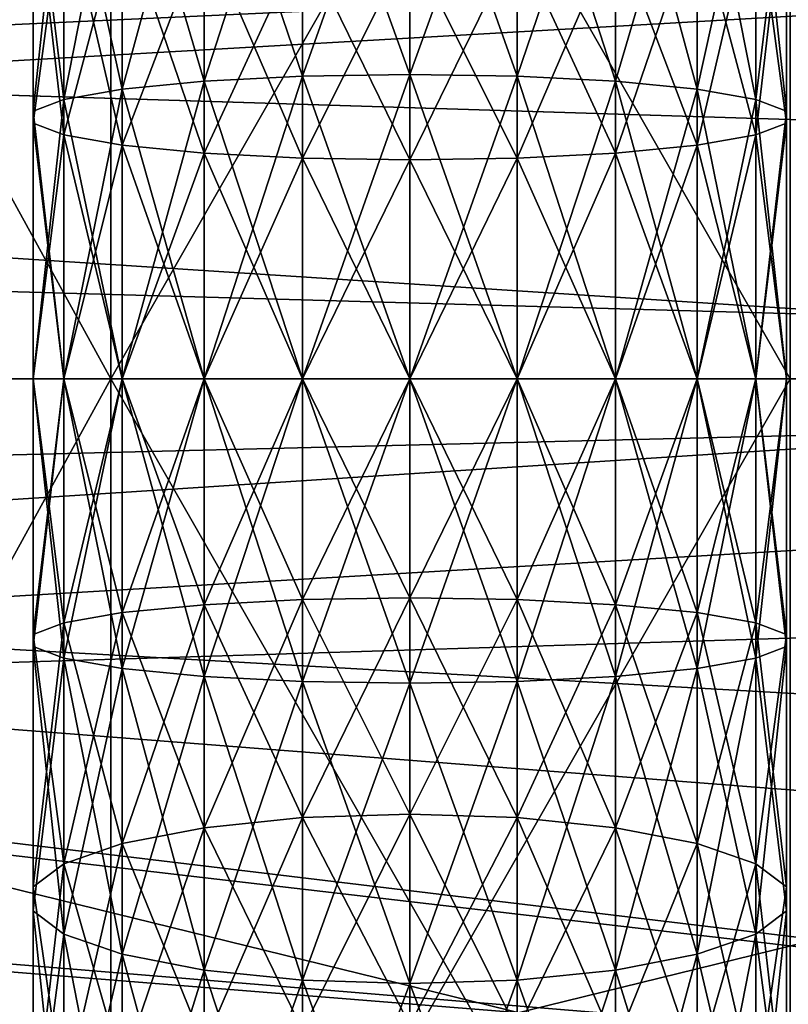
# Model space of a CAD drawing. Extents: x 0 to 200, y 18 to 95.
# Tile 168 of 256: x 84.66 to 87.49, y 44.93 to 48.55. Entities that reach past the tile are written whole.
import ezdxf

# ---------------------------------------------------------------- set-up
doc = ezdxf.new("R2010")
doc.units = 0

msp = doc.modelspace()

# ---------------------------------------------------------------- linework, layer by layer
for points in [[(95.999992, 47.227016, 260.25), (76.999992, 51.891266, 261.314575), (76.999992, 47.227016, 260.25)], [(95.999992, 51.891266, 261.314575), (76.999992, 51.891266, 261.314575), (95.999992, 47.227016, 260.25)], [(95.999992, 51.891266, 280.685425), (95.999992, 47.227016, 281.75), (76.999992, 47.227016, 281.75)], [(76.999992, 51.891266, 280.685425), (95.999992, 51.891266, 280.685425), (76.999992, 47.227016, 281.75)], [(82.499992, 51.782795, 261.539825), (84.999992, 47.227016, 260.5), (82.499992, 47.227016, 260.5)], [(82.499992, 51.782795, 261.539825), (84.999992, 51.782795, 261.539825), (84.999992, 47.227016, 260.5)], [(84.999992, 51.782795, 280.460175), (82.499992, 51.782795, 280.460175), (82.499992, 47.227016, 281.5)], [(84.999992, 47.227016, 281.5), (84.999992, 51.782795, 280.460175), (82.499992, 47.227016, 281.5)], [(84.999992, 51.782795, 261.539825), (84.999992, 51.602016, 263.422272), (84.999992, 47.227016, 260.5)], [(84.999992, 51.602016, 278.577728), (84.999992, 51.782795, 280.460175), (84.999992, 47.227016, 279.75)], [(84.999992, 51.782795, 280.460175), (84.999992, 47.227016, 281.5), (84.999992, 47.227016, 279.75)], [(84.999992, 51.602016, 263.422272), (84.999992, 47.227016, 262.25), (84.999992, 47.227016, 260.5)], [(84.999992, 51.602016, 263.422272), (87.499992, 47.227016, 262.25), (84.999992, 47.227016, 262.25)], [(84.999992, 51.602016, 263.422272), (87.499992, 51.602016, 263.422272), (87.499992, 47.227016, 262.25)], [(87.499992, 51.602016, 278.577728), (84.999992, 51.602016, 278.577728), (84.999992, 47.227016, 279.75)], [(87.499992, 47.227016, 279.75), (87.499992, 51.602016, 278.577728), (84.999992, 47.227016, 279.75)], [(91.499992, 47.227016, 263.5), (33.5, 50.977016, 264.504822), (33.5, 47.227016, 263.5)], [(91.499992, 50.977016, 264.504822), (33.5, 50.977016, 264.504822), (91.499992, 47.227016, 263.5)], [(91.499992, 50.977016, 277.495178), (91.499992, 47.227016, 278.5), (33.5, 47.227016, 278.5)], [(33.5, 50.977016, 277.495178), (91.499992, 50.977016, 277.495178), (33.5, 47.227016, 278.5)], [(122.799995, 47.227016, 285), (66.999992, 50.376331, 284.641174), (66.999992, 47.227016, 285)], [(122.799995, 50.376331, 284.641174), (66.999992, 50.376331, 284.641174), (122.799995, 47.227016, 285)], [(74.217224, 48.565689, 257.06723), (96.533142, 50.368584, 257.393982), (74.643959, 48.073883, 257.025635)], [(96.533142, 50.368584, 257.393982), (96.19519, 49.239384, 257.145386), (74.643959, 48.073883, 257.025635)], [(118.275154, 47.227016, 282.913177), (34.840733, 49.815205, 282.572418), (34.499989, 47.227016, 282.913177)], [(117.93441, 49.815205, 282.572418), (34.840733, 49.815205, 282.572418), (118.275154, 47.227016, 282.913177)], [(54.159252, 49.815205, 263.253906), (98.615891, 49.815205, 263.253906), (54.499992, 47.227016, 262.913177)], [(98.615891, 49.815205, 263.253906), (98.275146, 47.227016, 262.913177), (54.499992, 47.227016, 262.913177)], [(85.705574, 48.340313, 280.880768), (85.705574, 49.439606, 280.694), (85.343102, 48.321777, 280.716278)], [(85.705574, 49.439606, 280.694), (85.343102, 49.402771, 280.532623), (85.343102, 48.321777, 280.716278)], [(85.343102, 49.402771, 261.467407), (85.705574, 49.439606, 261.306), (85.705574, 48.340313, 261.119232)], [(86.099998, 48.346661, 280.937103), (86.099998, 49.452225, 280.749268), (85.705574, 48.340313, 280.880768)], [(86.099998, 49.452225, 280.749268), (85.705574, 49.439606, 280.694), (85.705574, 48.340313, 280.880768)], [(85.705574, 49.439606, 261.306), (86.099998, 49.452225, 261.250702), (86.099998, 48.346661, 261.062866)], [(85.705574, 49.439606, 261.306), (86.099998, 48.346661, 261.062866), (85.705574, 48.340313, 261.119232)], [(86.099998, 49.452225, 261.250702), (86.494415, 49.439606, 261.306), (86.494415, 48.340313, 261.119232)], [(86.099998, 48.346661, 261.062866), (86.099998, 49.452225, 261.250702), (86.494415, 48.340313, 261.119232)], [(86.494415, 49.439606, 280.694), (86.099998, 49.452225, 280.749268), (86.099998, 48.346661, 280.937103)], [(86.494415, 49.439606, 280.694), (86.099998, 48.346661, 280.937103), (86.494415, 48.340313, 280.880768)], [(86.494415, 49.439606, 261.306), (86.856895, 49.402771, 261.467407), (86.856895, 48.321777, 261.283722)], [(86.494415, 48.340313, 261.119232), (86.494415, 49.439606, 261.306), (86.856895, 48.321777, 261.283722)], [(86.856895, 49.402771, 280.532623), (86.494415, 49.439606, 280.694), (86.494415, 48.340313, 280.880768)], [(85.343102, 48.321777, 280.716278), (85.343102, 49.402771, 280.532623), (85.041946, 48.292557, 280.45697)], [(85.343102, 49.402771, 280.532623), (85.041946, 49.344704, 280.278198), (85.041946, 48.292557, 280.45697)], [(85.041946, 49.344704, 261.721802), (85.343102, 49.402771, 261.467407), (85.343102, 48.321777, 261.283722)], [(85.343102, 49.402771, 261.467407), (85.705574, 48.340313, 261.119232), (85.343102, 48.321777, 261.283722)], [(86.856895, 49.402771, 280.532623), (86.494415, 48.340313, 280.880768), (86.856895, 48.321777, 280.716278)], [(86.856895, 49.402771, 261.467407), (87.158043, 49.344704, 261.721802), (87.158043, 48.292557, 261.54303)], [(86.856895, 48.321777, 261.283722), (86.856895, 49.402771, 261.467407), (87.158043, 48.292557, 261.54303)], [(87.158043, 49.344704, 280.278198), (86.856895, 49.402771, 280.532623), (86.856895, 48.321777, 280.716278)], [(85.041946, 48.292557, 280.45697), (85.041946, 49.344704, 280.278198), (84.826508, 48.255028, 280.123871)], [(85.041946, 49.344704, 280.278198), (84.826508, 49.270111, 279.951385), (84.826508, 48.255028, 280.123871)], [(84.826508, 49.270111, 262.048615), (85.041946, 49.344704, 261.721802), (85.041946, 48.292557, 261.54303)], [(85.041946, 49.344704, 261.721802), (85.343102, 48.321777, 261.283722), (85.041946, 48.292557, 261.54303)], [(87.158043, 49.344704, 280.278198), (86.856895, 48.321777, 280.716278), (87.158043, 48.292557, 280.45697)], [(87.158043, 49.344704, 261.721802), (87.373482, 49.270111, 262.048615), (87.373482, 48.255028, 261.87616)], [(87.158043, 48.292557, 261.54303), (87.158043, 49.344704, 261.721802), (87.373482, 48.255028, 261.87616)], [(87.373482, 49.270111, 279.951385), (87.158043, 49.344704, 280.278198), (87.158043, 48.292557, 280.45697)], [(96.19519, 49.239384, 257.145386), (96.177795, 49.060005, 257.132416), (74.643959, 48.073883, 257.025635)], [(84.826508, 48.255028, 280.123871), (84.826508, 49.270111, 279.951385), (84.714241, 48.212215, 279.743896)], [(84.826508, 49.270111, 279.951385), (84.714241, 49.185032, 279.578613), (84.714241, 48.212215, 279.743896)], [(84.714241, 49.185032, 262.421387), (84.826508, 49.270111, 262.048615), (84.826508, 48.255028, 261.87616)], [(84.826508, 49.270111, 262.048615), (85.041946, 48.292557, 261.54303), (84.826508, 48.255028, 261.87616)], [(87.373482, 49.270111, 279.951385), (87.158043, 48.292557, 280.45697), (87.373482, 48.255028, 280.123871)], [(87.373482, 49.270111, 262.048615), (87.485748, 49.185032, 262.421387), (87.485748, 48.212215, 262.256073)], [(87.373482, 48.255028, 261.87616), (87.373482, 49.270111, 262.048615), (87.485748, 48.212215, 262.256073)], [(87.485748, 49.185032, 279.578613), (87.373482, 49.270111, 279.951385), (87.373482, 48.255028, 280.123871)], [(84.714241, 48.212215, 279.743896), (84.714241, 49.185032, 279.578613), (84.714241, 48.167603, 279.347931)], [(84.714241, 49.185032, 279.578613), (84.714241, 49.096359, 279.190125), (84.714241, 48.167603, 279.347931)], [(84.714241, 49.185032, 262.421387), (84.826508, 48.255028, 261.87616), (84.714241, 48.212215, 262.256073)], [(84.714241, 49.096359, 262.809875), (84.714241, 49.185032, 262.421387), (84.714241, 48.212215, 262.256073)], [(87.485748, 49.185032, 279.578613), (87.373482, 48.255028, 280.123871), (87.485748, 48.212215, 279.743896)], [(87.485748, 49.185032, 262.421387), (87.485748, 49.096359, 262.809875), (87.485748, 48.167603, 262.652069)], [(87.485748, 48.212215, 262.256073), (87.485748, 49.185032, 262.421387), (87.485748, 48.167603, 262.652069)], [(87.485748, 49.096359, 279.190125), (87.485748, 49.185032, 279.578613), (87.485748, 48.212215, 279.743896)], [(84.714241, 48.167603, 279.347931), (84.714241, 49.096359, 279.190125), (84.826508, 48.124794, 278.968018)], [(84.714241, 49.096359, 279.190125), (84.826508, 49.01128, 278.817383), (84.826508, 48.124794, 278.968018)], [(84.714241, 49.096359, 262.809875), (84.714241, 48.212215, 262.256073), (84.714241, 48.167603, 262.652069)], [(84.826508, 49.01128, 263.182617), (84.714241, 49.096359, 262.809875), (84.714241, 48.167603, 262.652069)], [(87.485748, 49.096359, 262.809875), (87.373482, 49.01128, 263.182617), (87.373482, 48.124794, 263.032013)], [(87.485748, 48.167603, 262.652069), (87.485748, 49.096359, 262.809875), (87.373482, 48.124794, 263.032013)], [(87.373482, 49.01128, 278.817383), (87.485748, 49.096359, 279.190125), (87.485748, 48.167603, 279.347931)], [(87.485748, 49.096359, 279.190125), (87.485748, 48.212215, 279.743896), (87.485748, 48.167603, 279.347931)], [(74.643959, 48.073883, 257.025635), (96.177795, 49.060005, 257.132416), (74.703835, 47.827763, 257.018188)], [(74.703835, 47.827763, 257.018188), (96.177795, 49.060005, 257.132416), (95.999992, 47.227016, 257)], [(84.826508, 49.01128, 263.182617), (84.714241, 48.167603, 262.652069), (84.826508, 48.124794, 263.032013)], [(84.826508, 48.124794, 278.968018), (84.826508, 49.01128, 278.817383), (85.041946, 48.087261, 278.634888)], [(84.826508, 49.01128, 278.817383), (85.041946, 48.936687, 278.49054), (85.041946, 48.087261, 278.634888)], [(85.041946, 48.936687, 263.50943), (84.826508, 49.01128, 263.182617), (84.826508, 48.124794, 263.032013)], [(87.373482, 49.01128, 263.182617), (87.158043, 48.936687, 263.50943), (87.158043, 48.087261, 263.365112)], [(87.373482, 48.124794, 263.032013), (87.373482, 49.01128, 263.182617), (87.158043, 48.087261, 263.365112)], [(87.158043, 48.936687, 278.49054), (87.373482, 49.01128, 278.817383), (87.373482, 48.124794, 278.968018)], [(87.373482, 49.01128, 278.817383), (87.485748, 48.167603, 279.347931), (87.373482, 48.124794, 278.968018)], [(85.041946, 48.936687, 263.50943), (84.826508, 48.124794, 263.032013), (85.041946, 48.087261, 263.365112)], [(85.041946, 48.087261, 278.634888), (85.041946, 48.936687, 278.49054), (85.343102, 48.058041, 278.37558)], [(85.041946, 48.936687, 278.49054), (85.343102, 48.87862, 278.236145), (85.343102, 48.058041, 278.37558)], [(85.343102, 48.87862, 263.763855), (85.041946, 48.936687, 263.50943), (85.041946, 48.087261, 263.365112)], [(87.158043, 48.936687, 263.50943), (86.856895, 48.87862, 263.763855), (86.856895, 48.058041, 263.62442)], [(87.158043, 48.087261, 263.365112), (87.158043, 48.936687, 263.50943), (86.856895, 48.058041, 263.62442)], [(86.856895, 48.87862, 278.236145), (87.158043, 48.936687, 278.49054), (87.158043, 48.087261, 278.634888)], [(87.158043, 48.936687, 278.49054), (87.373482, 48.124794, 278.968018), (87.158043, 48.087261, 278.634888)], [(85.343102, 48.87862, 263.763855), (85.041946, 48.087261, 263.365112), (85.343102, 48.058041, 263.62442)], [(85.343102, 48.058041, 278.37558), (85.343102, 48.87862, 278.236145), (85.705574, 48.039509, 278.21109)], [(85.343102, 48.87862, 278.236145), (85.705574, 48.841785, 278.074768), (85.705574, 48.039509, 278.21109)], [(85.705574, 48.841785, 263.925232), (85.343102, 48.87862, 263.763855), (85.343102, 48.058041, 263.62442)], [(86.856895, 48.87862, 263.763855), (86.494415, 48.841785, 263.925232), (86.494415, 48.039509, 263.78891)], [(86.856895, 48.058041, 263.62442), (86.856895, 48.87862, 263.763855), (86.494415, 48.039509, 263.78891)], [(86.494415, 48.841785, 278.074768), (86.856895, 48.87862, 278.236145), (86.856895, 48.058041, 278.37558)], [(86.856895, 48.87862, 278.236145), (87.158043, 48.087261, 278.634888), (86.856895, 48.058041, 278.37558)], [(85.705574, 48.841785, 263.925232), (85.343102, 48.058041, 263.62442), (85.705574, 48.039509, 263.78891)], [(85.705574, 48.039509, 278.21109), (85.705574, 48.841785, 278.074768), (86.099998, 48.033157, 278.154724)], [(85.705574, 48.841785, 278.074768), (86.099998, 48.829166, 278.01947), (86.099998, 48.033157, 278.154724)], [(86.099998, 48.829166, 263.98053), (85.705574, 48.841785, 263.925232), (85.705574, 48.039509, 263.78891)], [(86.494415, 48.841785, 263.925232), (86.099998, 48.829166, 263.98053), (86.099998, 48.033157, 263.845276)], [(86.494415, 48.039509, 263.78891), (86.494415, 48.841785, 263.925232), (86.099998, 48.033157, 263.845276)], [(86.099998, 48.829166, 278.01947), (86.494415, 48.841785, 278.074768), (86.494415, 48.039509, 278.21109)], [(86.494415, 48.841785, 278.074768), (86.856895, 48.058041, 278.37558), (86.494415, 48.039509, 278.21109)], [(86.099998, 48.829166, 263.98053), (85.705574, 48.039509, 263.78891), (86.099998, 48.033157, 263.845276)], [(86.099998, 48.829166, 278.01947), (86.494415, 48.039509, 278.21109), (86.099998, 48.033157, 278.154724)], [(85.343102, 48.321777, 261.283722), (85.705574, 48.340313, 261.119232), (85.705574, 47.227016, 261.056702)], [(85.705574, 47.227016, 280.943298), (85.705574, 48.340313, 280.880768), (85.343102, 47.227016, 280.77774)], [(85.705574, 48.340313, 280.880768), (85.343102, 48.321777, 280.716278), (85.343102, 47.227016, 280.77774)], [(85.705574, 48.340313, 261.119232), (86.099998, 48.346661, 261.062866), (86.099998, 47.227016, 261)], [(86.099998, 47.227016, 281), (86.099998, 48.346661, 280.937103), (85.705574, 47.227016, 280.943298)], [(86.099998, 48.346661, 280.937103), (85.705574, 48.340313, 280.880768), (85.705574, 47.227016, 280.943298)], [(85.705574, 47.227016, 261.056702), (85.705574, 48.340313, 261.119232), (86.099998, 47.227016, 261)], [(86.099998, 48.346661, 261.062866), (86.494415, 47.227016, 261.056702), (86.099998, 47.227016, 261)], [(86.099998, 48.346661, 261.062866), (86.494415, 48.340313, 261.119232), (86.494415, 47.227016, 261.056702)], [(86.494415, 48.340313, 280.880768), (86.099998, 48.346661, 280.937103), (86.099998, 47.227016, 281)], [(86.494415, 48.340313, 280.880768), (86.099998, 47.227016, 281), (86.494415, 47.227016, 280.943298)], [(86.494415, 48.340313, 261.119232), (86.856895, 47.227016, 261.222229), (86.494415, 47.227016, 261.056702)], [(86.494415, 48.340313, 261.119232), (86.856895, 48.321777, 261.283722), (86.856895, 47.227016, 261.222229)], [(86.856895, 48.321777, 280.716278), (86.494415, 48.340313, 280.880768), (86.494415, 47.227016, 280.943298)], [(85.041946, 48.292557, 261.54303), (85.343102, 48.321777, 261.283722), (85.343102, 47.227016, 261.222229)], [(85.343102, 47.227016, 280.77774), (85.343102, 48.321777, 280.716278), (85.041946, 47.227016, 280.516785)], [(85.343102, 48.321777, 280.716278), (85.041946, 48.292557, 280.45697), (85.041946, 47.227016, 280.516785)], [(85.343102, 47.227016, 261.222229), (85.343102, 48.321777, 261.283722), (85.705574, 47.227016, 261.056702)], [(86.856895, 48.321777, 280.716278), (86.494415, 47.227016, 280.943298), (86.856895, 47.227016, 280.77774)], [(86.856895, 48.321777, 261.283722), (87.158043, 47.227016, 261.483185), (86.856895, 47.227016, 261.222229)], [(86.856895, 48.321777, 261.283722), (87.158043, 48.292557, 261.54303), (87.158043, 47.227016, 261.483185)], [(87.158043, 48.292557, 280.45697), (86.856895, 48.321777, 280.716278), (86.856895, 47.227016, 280.77774)], [(84.826508, 48.255028, 261.87616), (85.041946, 48.292557, 261.54303), (85.041946, 47.227016, 261.483185)], [(85.041946, 47.227016, 280.516785), (85.041946, 48.292557, 280.45697), (84.826508, 47.227016, 280.18158)], [(85.041946, 48.292557, 280.45697), (84.826508, 48.255028, 280.123871), (84.826508, 47.227016, 280.18158)], [(85.041946, 47.227016, 261.483185), (85.041946, 48.292557, 261.54303), (85.343102, 47.227016, 261.222229)], [(87.158043, 48.292557, 280.45697), (86.856895, 47.227016, 280.77774), (87.158043, 47.227016, 280.516785)], [(87.158043, 48.292557, 261.54303), (87.373482, 47.227016, 261.81842), (87.158043, 47.227016, 261.483185)], [(87.158043, 48.292557, 261.54303), (87.373482, 48.255028, 261.87616), (87.373482, 47.227016, 261.81842)], [(87.373482, 48.255028, 280.123871), (87.158043, 48.292557, 280.45697), (87.158043, 47.227016, 280.516785)], [(84.714241, 48.212215, 262.256073), (84.826508, 48.255028, 261.87616), (84.826508, 47.227016, 261.81842)], [(84.826508, 47.227016, 280.18158), (84.826508, 48.255028, 280.123871), (84.714241, 47.227016, 279.799225)], [(84.826508, 48.255028, 280.123871), (84.714241, 48.212215, 279.743896), (84.714241, 47.227016, 279.799225)], [(84.826508, 47.227016, 261.81842), (84.826508, 48.255028, 261.87616), (85.041946, 47.227016, 261.483185)], [(87.373482, 48.255028, 280.123871), (87.158043, 47.227016, 280.516785), (87.373482, 47.227016, 280.18158)], [(87.373482, 48.255028, 261.87616), (87.485748, 47.227016, 262.200745), (87.373482, 47.227016, 261.81842)], [(87.373482, 48.255028, 261.87616), (87.485748, 48.212215, 262.256073), (87.485748, 47.227016, 262.200745)], [(87.485748, 48.212215, 279.743896), (87.373482, 48.255028, 280.123871), (87.373482, 47.227016, 280.18158)], [(84.714241, 47.227016, 262.200745), (84.714241, 48.212215, 262.256073), (84.826508, 47.227016, 261.81842)], [(84.714241, 48.167603, 262.652069), (84.714241, 48.212215, 262.256073), (84.714241, 47.227016, 262.200745)], [(84.714241, 47.227016, 279.799225), (84.714241, 48.212215, 279.743896), (84.714241, 47.227016, 279.400757)], [(84.714241, 48.212215, 279.743896), (84.714241, 48.167603, 279.347931), (84.714241, 47.227016, 279.400757)], [(87.485748, 48.212215, 279.743896), (87.373482, 47.227016, 280.18158), (87.485748, 47.227016, 279.799225)], [(87.485748, 48.212215, 262.256073), (87.485748, 47.227016, 262.599243), (87.485748, 47.227016, 262.200745)], [(87.485748, 48.212215, 262.256073), (87.485748, 48.167603, 262.652069), (87.485748, 47.227016, 262.599243)], [(87.485748, 48.167603, 279.347931), (87.485748, 48.212215, 279.743896), (87.485748, 47.227016, 279.799225)], [(84.714241, 47.227016, 262.599243), (84.714241, 48.167603, 262.652069), (84.714241, 47.227016, 262.200745)], [(84.826508, 48.124794, 263.032013), (84.714241, 48.167603, 262.652069), (84.714241, 47.227016, 262.599243)], [(84.714241, 47.227016, 279.400757), (84.714241, 48.167603, 279.347931), (84.826508, 47.227016, 279.018402)], [(84.714241, 48.167603, 279.347931), (84.826508, 48.124794, 278.968018), (84.826508, 47.227016, 279.018402)], [(87.485748, 48.167603, 262.652069), (87.373482, 47.227016, 262.981567), (87.485748, 47.227016, 262.599243)], [(87.485748, 48.167603, 262.652069), (87.373482, 48.124794, 263.032013), (87.373482, 47.227016, 262.981567)], [(87.373482, 48.124794, 278.968018), (87.485748, 48.167603, 279.347931), (87.485748, 47.227016, 279.400757)], [(87.485748, 48.167603, 279.347931), (87.485748, 47.227016, 279.799225), (87.485748, 47.227016, 279.400757)], [(84.826508, 47.227016, 262.981567), (84.826508, 48.124794, 263.032013), (84.714241, 47.227016, 262.599243)], [(85.041946, 48.087261, 263.365112), (84.826508, 48.124794, 263.032013), (84.826508, 47.227016, 262.981567)], [(84.826508, 47.227016, 279.018402), (84.826508, 48.124794, 278.968018), (85.041946, 47.227016, 278.683197)], [(84.826508, 48.124794, 278.968018), (85.041946, 48.087261, 278.634888), (85.041946, 47.227016, 278.683197)], [(87.373482, 48.124794, 263.032013), (87.158043, 47.227016, 263.316803), (87.373482, 47.227016, 262.981567)], [(87.373482, 48.124794, 263.032013), (87.158043, 48.087261, 263.365112), (87.158043, 47.227016, 263.316803)], [(87.158043, 48.087261, 278.634888), (87.373482, 48.124794, 278.968018), (87.373482, 47.227016, 279.018402)], [(87.373482, 48.124794, 278.968018), (87.485748, 47.227016, 279.400757), (87.373482, 47.227016, 279.018402)], [(85.041946, 47.227016, 263.316803), (85.041946, 48.087261, 263.365112), (84.826508, 47.227016, 262.981567)], [(85.343102, 48.058041, 263.62442), (85.041946, 48.087261, 263.365112), (85.041946, 47.227016, 263.316803)], [(85.041946, 47.227016, 278.683197), (85.041946, 48.087261, 278.634888), (85.343102, 47.227016, 278.422241)], [(85.041946, 48.087261, 278.634888), (85.343102, 48.058041, 278.37558), (85.343102, 47.227016, 278.422241)], [(87.158043, 48.087261, 263.365112), (86.856895, 47.227016, 263.577759), (87.158043, 47.227016, 263.316803)], [(87.158043, 48.087261, 263.365112), (86.856895, 48.058041, 263.62442), (86.856895, 47.227016, 263.577759)], [(86.856895, 48.058041, 278.37558), (87.158043, 48.087261, 278.634888), (87.158043, 47.227016, 278.683197)], [(87.158043, 48.087261, 278.634888), (87.373482, 47.227016, 279.018402), (87.158043, 47.227016, 278.683197)], [(85.343102, 47.227016, 263.577759), (85.343102, 48.058041, 263.62442), (85.041946, 47.227016, 263.316803)], [(85.705574, 48.039509, 263.78891), (85.343102, 48.058041, 263.62442), (85.343102, 47.227016, 263.577759)], [(85.343102, 47.227016, 278.422241), (85.343102, 48.058041, 278.37558), (85.705574, 47.227016, 278.256714)], [(85.343102, 48.058041, 278.37558), (85.705574, 48.039509, 278.21109), (85.705574, 47.227016, 278.256714)], [(86.856895, 48.058041, 263.62442), (86.494415, 47.227016, 263.743286), (86.856895, 47.227016, 263.577759)], [(86.856895, 48.058041, 263.62442), (86.494415, 48.039509, 263.78891), (86.494415, 47.227016, 263.743286)], [(86.494415, 48.039509, 278.21109), (86.856895, 48.058041, 278.37558), (86.856895, 47.227016, 278.422241)], [(86.856895, 48.058041, 278.37558), (87.158043, 47.227016, 278.683197), (86.856895, 47.227016, 278.422241)], [(85.705574, 47.227016, 263.743286), (85.705574, 48.039509, 263.78891), (85.343102, 47.227016, 263.577759)], [(86.099998, 48.033157, 263.845276), (85.705574, 48.039509, 263.78891), (85.705574, 47.227016, 263.743286)], [(85.705574, 47.227016, 278.256714), (85.705574, 48.039509, 278.21109), (86.099998, 47.227016, 278.199982)], [(85.705574, 48.039509, 278.21109), (86.099998, 48.033157, 278.154724), (86.099998, 47.227016, 278.199982)], [(86.099998, 47.227016, 263.800018), (86.099998, 48.033157, 263.845276), (85.705574, 47.227016, 263.743286)], [(86.494415, 48.039509, 263.78891), (86.099998, 47.227016, 263.800018), (86.494415, 47.227016, 263.743286)], [(86.494415, 48.039509, 263.78891), (86.099998, 48.033157, 263.845276), (86.099998, 47.227016, 263.800018)], [(86.099998, 48.033157, 278.154724), (86.494415, 48.039509, 278.21109), (86.494415, 47.227016, 278.256714)], [(86.099998, 48.033157, 278.154724), (86.494415, 47.227016, 278.256714), (86.099998, 47.227016, 278.199982)], [(86.494415, 48.039509, 278.21109), (86.856895, 47.227016, 278.422241), (86.494415, 47.227016, 278.256714)], [(74.703835, 47.827763, 257.018188), (95.999992, 47.227016, 257), (74.849991, 47.227016, 257)], [(91.499992, 43.477016, 264.504822), (33.5, 47.227016, 263.5), (33.5, 43.477016, 264.504822)], [(91.499992, 47.227016, 263.5), (33.5, 47.227016, 263.5), (91.499992, 43.477016, 264.504822)], [(91.499992, 47.227016, 278.5), (91.499992, 43.477016, 277.495178), (33.5, 43.477016, 277.495178)], [(33.5, 47.227016, 278.5), (91.499992, 47.227016, 278.5), (33.5, 43.477016, 277.495178)], [(118.275154, 47.227016, 282.913177), (34.499989, 47.227016, 282.913177), (34.840733, 44.638824, 282.572418)], [(117.93441, 44.638824, 282.572418), (118.275154, 47.227016, 282.913177), (34.840733, 44.638824, 282.572418)], [(98.275146, 47.227016, 262.913177), (98.615891, 44.638824, 263.253906), (54.159252, 44.638824, 263.253906)], [(54.499992, 47.227016, 262.913177), (98.275146, 47.227016, 262.913177), (54.159252, 44.638824, 263.253906)], [(122.799995, 44.077702, 284.641174), (66.999992, 47.227016, 285), (66.999992, 44.077702, 284.641174)], [(122.799995, 47.227016, 285), (66.999992, 47.227016, 285), (122.799995, 44.077702, 284.641174)], [(74.775101, 46.70435, 257.009766), (95.999992, 47.227016, 257), (96.231926, 45.035286, 257.172638)], [(74.849991, 47.227016, 257), (95.999992, 47.227016, 257), (74.775101, 46.70435, 257.009766)], [(95.999992, 42.562767, 261.314575), (76.999992, 47.227016, 260.25), (76.999992, 42.562767, 261.314575)], [(95.999992, 47.227016, 260.25), (76.999992, 47.227016, 260.25), (95.999992, 42.562767, 261.314575)], [(95.999992, 47.227016, 281.75), (95.999992, 42.562767, 280.685425), (76.999992, 42.562767, 280.685425)], [(76.999992, 47.227016, 281.75), (95.999992, 47.227016, 281.75), (76.999992, 42.562767, 280.685425)], [(82.499992, 47.227016, 260.5), (84.999992, 42.671234, 261.539825), (82.499992, 42.671234, 261.539825)], [(82.499992, 47.227016, 260.5), (84.999992, 47.227016, 260.5), (84.999992, 42.671234, 261.539825)], [(84.999992, 47.227016, 281.5), (82.499992, 47.227016, 281.5), (82.499992, 42.671234, 280.460175)], [(84.999992, 42.671234, 280.460175), (84.999992, 47.227016, 281.5), (82.499992, 42.671234, 280.460175)], [(84.714241, 47.227016, 262.200745), (84.826508, 47.227016, 261.81842), (84.826508, 46.199005, 261.87616)], [(84.714241, 46.241814, 262.256073), (84.714241, 47.227016, 262.200745), (84.826508, 46.199005, 261.87616)], [(84.826508, 47.227016, 280.18158), (84.714241, 46.241814, 279.743896), (84.826508, 46.199005, 280.123871)], [(84.714241, 47.227016, 262.599243), (84.714241, 47.227016, 262.200745), (84.714241, 46.241814, 262.256073)], [(84.714241, 46.286427, 262.652069), (84.714241, 47.227016, 262.599243), (84.714241, 46.241814, 262.256073)], [(84.826508, 47.227016, 280.18158), (84.714241, 47.227016, 279.799225), (84.714241, 46.241814, 279.743896)], [(84.714241, 47.227016, 279.799225), (84.714241, 46.286427, 279.347931), (84.714241, 46.241814, 279.743896)], [(84.826508, 47.227016, 262.981567), (84.714241, 47.227016, 262.599243), (84.714241, 46.286427, 262.652069)], [(84.826508, 46.329239, 263.032013), (84.826508, 47.227016, 262.981567), (84.714241, 46.286427, 262.652069)], [(84.714241, 47.227016, 279.799225), (84.714241, 47.227016, 279.400757), (84.714241, 46.286427, 279.347931)], [(84.714241, 47.227016, 279.400757), (84.826508, 46.329239, 278.968018), (84.714241, 46.286427, 279.347931)], [(84.714241, 47.227016, 279.400757), (84.826508, 47.227016, 279.018402), (84.826508, 46.329239, 278.968018)], [(84.826508, 47.227016, 261.81842), (85.041946, 47.227016, 261.483185), (85.041946, 46.161472, 261.54303)], [(84.826508, 46.199005, 261.87616), (84.826508, 47.227016, 261.81842), (85.041946, 46.161472, 261.54303)], [(85.041946, 47.227016, 280.516785), (84.826508, 46.199005, 280.123871), (85.041946, 46.161472, 280.45697)], [(85.041946, 47.227016, 280.516785), (84.826508, 47.227016, 280.18158), (84.826508, 46.199005, 280.123871)], [(85.041946, 47.227016, 263.316803), (84.826508, 47.227016, 262.981567), (84.826508, 46.329239, 263.032013)], [(85.041946, 46.366772, 263.365112), (85.041946, 47.227016, 263.316803), (84.826508, 46.329239, 263.032013)], [(84.826508, 47.227016, 279.018402), (85.041946, 46.366772, 278.634888), (84.826508, 46.329239, 278.968018)], [(84.826508, 47.227016, 279.018402), (85.041946, 47.227016, 278.683197), (85.041946, 46.366772, 278.634888)], [(84.999992, 47.227016, 262.25), (84.999992, 42.852016, 263.422272), (84.999992, 42.671234, 261.539825)], [(84.999992, 47.227016, 260.5), (84.999992, 47.227016, 262.25), (84.999992, 42.671234, 261.539825)], [(84.999992, 42.852016, 278.577728), (84.999992, 47.227016, 281.5), (84.999992, 42.671234, 280.460175)], [(84.999992, 47.227016, 262.25), (87.499992, 42.852016, 263.422272), (84.999992, 42.852016, 263.422272)], [(84.999992, 47.227016, 262.25), (87.499992, 47.227016, 262.25), (87.499992, 42.852016, 263.422272)], [(84.999992, 47.227016, 279.75), (84.999992, 47.227016, 281.5), (84.999992, 42.852016, 278.577728)], [(87.499992, 47.227016, 279.75), (84.999992, 47.227016, 279.75), (84.999992, 42.852016, 278.577728)], [(87.499992, 42.852016, 278.577728), (87.499992, 47.227016, 279.75), (84.999992, 42.852016, 278.577728)], [(85.041946, 47.227016, 261.483185), (85.343102, 47.227016, 261.222229), (85.343102, 46.132252, 261.283722)], [(85.041946, 46.161472, 261.54303), (85.041946, 47.227016, 261.483185), (85.343102, 46.132252, 261.283722)], [(85.343102, 47.227016, 280.77774), (85.041946, 46.161472, 280.45697), (85.343102, 46.132252, 280.716278)], [(85.343102, 47.227016, 280.77774), (85.041946, 47.227016, 280.516785), (85.041946, 46.161472, 280.45697)], [(85.343102, 47.227016, 263.577759), (85.041946, 47.227016, 263.316803), (85.041946, 46.366772, 263.365112)], [(85.343102, 46.395988, 263.62442), (85.343102, 47.227016, 263.577759), (85.041946, 46.366772, 263.365112)], [(85.041946, 47.227016, 278.683197), (85.343102, 46.395988, 278.37558), (85.041946, 46.366772, 278.634888)], [(85.041946, 47.227016, 278.683197), (85.343102, 47.227016, 278.422241), (85.343102, 46.395988, 278.37558)], [(85.343102, 47.227016, 261.222229), (85.705574, 47.227016, 261.056702), (85.705574, 46.11372, 261.119232)], [(85.343102, 46.132252, 261.283722), (85.343102, 47.227016, 261.222229), (85.705574, 46.11372, 261.119232)], [(85.705574, 47.227016, 280.943298), (85.343102, 46.132252, 280.716278), (85.705574, 46.11372, 280.880768)], [(85.705574, 47.227016, 280.943298), (85.343102, 47.227016, 280.77774), (85.343102, 46.132252, 280.716278)], [(85.705574, 47.227016, 263.743286), (85.343102, 47.227016, 263.577759), (85.343102, 46.395988, 263.62442)], [(85.705574, 46.414524, 263.78891), (85.705574, 47.227016, 263.743286), (85.343102, 46.395988, 263.62442)], [(85.343102, 47.227016, 278.422241), (85.705574, 46.414524, 278.21109), (85.343102, 46.395988, 278.37558)], [(85.343102, 47.227016, 278.422241), (85.705574, 47.227016, 278.256714), (85.705574, 46.414524, 278.21109)], [(85.705574, 47.227016, 261.056702), (86.099998, 47.227016, 261), (86.099998, 46.107372, 261.062866)], [(85.705574, 46.11372, 261.119232), (85.705574, 47.227016, 261.056702), (86.099998, 46.107372, 261.062866)], [(86.099998, 47.227016, 281), (85.705574, 46.11372, 280.880768), (86.099998, 46.107372, 280.937103)], [(86.099998, 47.227016, 281), (85.705574, 47.227016, 280.943298), (85.705574, 46.11372, 280.880768)], [(86.099998, 47.227016, 263.800018), (85.705574, 47.227016, 263.743286), (85.705574, 46.414524, 263.78891)], [(86.099998, 46.420872, 263.845276), (86.099998, 47.227016, 263.800018), (85.705574, 46.414524, 263.78891)], [(85.705574, 47.227016, 278.256714), (86.099998, 46.420872, 278.154724), (85.705574, 46.414524, 278.21109)], [(85.705574, 47.227016, 278.256714), (86.099998, 47.227016, 278.199982), (86.099998, 46.420872, 278.154724)], [(86.099998, 47.227016, 261), (86.494415, 46.11372, 261.119232), (86.099998, 46.107372, 261.062866)], [(86.494415, 46.11372, 280.880768), (86.494415, 47.227016, 280.943298), (86.099998, 46.107372, 280.937103)], [(86.494415, 47.227016, 280.943298), (86.099998, 47.227016, 281), (86.099998, 46.107372, 280.937103)], [(86.099998, 47.227016, 261), (86.494415, 47.227016, 261.056702), (86.494415, 46.11372, 261.119232)], [(86.494415, 47.227016, 263.743286), (86.099998, 46.420872, 263.845276), (86.494415, 46.414524, 263.78891)], [(86.099998, 46.420872, 278.154724), (86.099998, 47.227016, 278.199982), (86.494415, 46.414524, 278.21109)], [(86.099998, 47.227016, 278.199982), (86.494415, 47.227016, 278.256714), (86.494415, 46.414524, 278.21109)], [(86.494415, 47.227016, 263.743286), (86.099998, 47.227016, 263.800018), (86.099998, 46.420872, 263.845276)], [(86.494415, 47.227016, 261.056702), (86.856895, 46.132252, 261.283722), (86.494415, 46.11372, 261.119232)], [(86.856895, 46.132252, 280.716278), (86.856895, 47.227016, 280.77774), (86.494415, 46.11372, 280.880768)], [(86.856895, 47.227016, 280.77774), (86.494415, 47.227016, 280.943298), (86.494415, 46.11372, 280.880768)], [(86.494415, 47.227016, 261.056702), (86.856895, 47.227016, 261.222229), (86.856895, 46.132252, 261.283722)], [(86.856895, 47.227016, 263.577759), (86.494415, 46.414524, 263.78891), (86.856895, 46.395988, 263.62442)], [(86.494415, 46.414524, 278.21109), (86.494415, 47.227016, 278.256714), (86.856895, 46.395988, 278.37558)], [(86.494415, 47.227016, 278.256714), (86.856895, 47.227016, 278.422241), (86.856895, 46.395988, 278.37558)], [(86.856895, 47.227016, 263.577759), (86.494415, 47.227016, 263.743286), (86.494415, 46.414524, 263.78891)], [(86.856895, 47.227016, 261.222229), (87.158043, 46.161472, 261.54303), (86.856895, 46.132252, 261.283722)], [(87.158043, 46.161472, 280.45697), (87.158043, 47.227016, 280.516785), (86.856895, 46.132252, 280.716278)], [(87.158043, 47.227016, 280.516785), (86.856895, 47.227016, 280.77774), (86.856895, 46.132252, 280.716278)], [(86.856895, 47.227016, 261.222229), (87.158043, 47.227016, 261.483185), (87.158043, 46.161472, 261.54303)], [(87.158043, 47.227016, 263.316803), (86.856895, 46.395988, 263.62442), (87.158043, 46.366772, 263.365112)], [(86.856895, 46.395988, 278.37558), (86.856895, 47.227016, 278.422241), (87.158043, 46.366772, 278.634888)], [(86.856895, 47.227016, 278.422241), (87.158043, 47.227016, 278.683197), (87.158043, 46.366772, 278.634888)], [(87.158043, 47.227016, 263.316803), (86.856895, 47.227016, 263.577759), (86.856895, 46.395988, 263.62442)], [(87.158043, 47.227016, 261.483185), (87.373482, 46.199005, 261.87616), (87.158043, 46.161472, 261.54303)], [(87.373482, 46.199005, 280.123871), (87.373482, 47.227016, 280.18158), (87.158043, 46.161472, 280.45697)], [(87.373482, 47.227016, 280.18158), (87.158043, 47.227016, 280.516785), (87.158043, 46.161472, 280.45697)], [(87.158043, 47.227016, 261.483185), (87.373482, 47.227016, 261.81842), (87.373482, 46.199005, 261.87616)], [(87.373482, 47.227016, 262.981567), (87.158043, 46.366772, 263.365112), (87.373482, 46.329239, 263.032013)], [(87.158043, 46.366772, 278.634888), (87.158043, 47.227016, 278.683197), (87.373482, 46.329239, 278.968018)], [(87.158043, 47.227016, 278.683197), (87.373482, 47.227016, 279.018402), (87.373482, 46.329239, 278.968018)], [(87.373482, 47.227016, 262.981567), (87.158043, 47.227016, 263.316803), (87.158043, 46.366772, 263.365112)], [(87.373482, 47.227016, 261.81842), (87.485748, 46.241814, 262.256073), (87.373482, 46.199005, 261.87616)], [(87.485748, 46.241814, 279.743896), (87.485748, 47.227016, 279.799225), (87.373482, 46.199005, 280.123871)], [(87.485748, 47.227016, 279.799225), (87.373482, 47.227016, 280.18158), (87.373482, 46.199005, 280.123871)], [(87.373482, 47.227016, 261.81842), (87.485748, 47.227016, 262.200745), (87.485748, 46.241814, 262.256073)], [(87.485748, 47.227016, 262.599243), (87.373482, 46.329239, 263.032013), (87.485748, 46.286427, 262.652069)], [(87.373482, 46.329239, 278.968018), (87.373482, 47.227016, 279.018402), (87.485748, 46.286427, 279.347931)], [(87.373482, 47.227016, 279.018402), (87.485748, 47.227016, 279.400757), (87.485748, 46.286427, 279.347931)], [(87.485748, 47.227016, 262.599243), (87.373482, 47.227016, 262.981567), (87.373482, 46.329239, 263.032013)], [(87.485748, 47.227016, 262.200745), (87.485748, 46.286427, 262.652069), (87.485748, 46.241814, 262.256073)], [(87.485748, 46.286427, 279.347931), (87.485748, 47.227016, 279.400757), (87.485748, 46.241814, 279.743896)], [(87.485748, 47.227016, 279.400757), (87.485748, 47.227016, 279.799225), (87.485748, 46.241814, 279.743896)], [(87.485748, 47.227016, 262.200745), (87.485748, 47.227016, 262.599243), (87.485748, 46.286427, 262.652069)], [(74.728935, 46.62606, 257.014862), (74.775101, 46.70435, 257.009766), (96.545555, 44.088249, 257.402344)], [(74.775101, 46.70435, 257.009766), (96.231926, 45.035286, 257.172638), (96.545555, 44.088249, 257.402344)], [(74.316643, 45.926861, 257.060516), (74.728935, 46.62606, 257.014862), (96.545555, 44.088249, 257.402344)], [(85.705574, 46.414524, 263.78891), (85.343102, 46.395988, 263.62442), (85.343102, 45.575409, 263.763855)], [(85.705574, 45.612247, 263.925232), (85.705574, 46.414524, 263.78891), (85.343102, 45.575409, 263.763855)], [(85.343102, 46.395988, 278.37558), (85.705574, 46.414524, 278.21109), (85.705574, 45.612247, 278.074768)], [(86.099998, 46.420872, 263.845276), (85.705574, 46.414524, 263.78891), (85.705574, 45.612247, 263.925232)], [(86.099998, 45.624866, 263.98053), (86.099998, 46.420872, 263.845276), (85.705574, 45.612247, 263.925232)], [(85.705574, 46.414524, 278.21109), (86.099998, 46.420872, 278.154724), (86.099998, 45.624866, 278.01947)], [(85.705574, 46.414524, 278.21109), (86.099998, 45.624866, 278.01947), (85.705574, 45.612247, 278.074768)], [(86.099998, 45.624866, 278.01947), (86.099998, 46.420872, 278.154724), (86.494415, 45.612247, 278.074768)], [(86.099998, 46.420872, 278.154724), (86.494415, 46.414524, 278.21109), (86.494415, 45.612247, 278.074768)], [(86.494415, 46.414524, 263.78891), (86.099998, 46.420872, 263.845276), (86.099998, 45.624866, 263.98053)], [(86.494415, 46.414524, 263.78891), (86.099998, 45.624866, 263.98053), (86.494415, 45.612247, 263.925232)], [(86.494415, 45.612247, 278.074768), (86.494415, 46.414524, 278.21109), (86.856895, 45.575409, 278.236145)], [(86.494415, 46.414524, 278.21109), (86.856895, 46.395988, 278.37558), (86.856895, 45.575409, 278.236145)], [(86.856895, 46.395988, 263.62442), (86.494415, 46.414524, 263.78891), (86.494415, 45.612247, 263.925232)], [(85.343102, 46.395988, 263.62442), (85.041946, 46.366772, 263.365112), (85.041946, 45.517345, 263.50943)], [(85.343102, 45.575409, 263.763855), (85.343102, 46.395988, 263.62442), (85.041946, 45.517345, 263.50943)], [(85.041946, 46.366772, 278.634888), (85.343102, 46.395988, 278.37558), (85.343102, 45.575409, 278.236145)], [(85.343102, 46.395988, 278.37558), (85.705574, 45.612247, 278.074768), (85.343102, 45.575409, 278.236145)], [(86.856895, 46.395988, 263.62442), (86.494415, 45.612247, 263.925232), (86.856895, 45.575409, 263.763855)], [(86.856895, 45.575409, 278.236145), (86.856895, 46.395988, 278.37558), (87.158043, 45.517345, 278.49054)], [(86.856895, 46.395988, 278.37558), (87.158043, 46.366772, 278.634888), (87.158043, 45.517345, 278.49054)], [(87.158043, 46.366772, 263.365112), (86.856895, 46.395988, 263.62442), (86.856895, 45.575409, 263.763855)], [(85.041946, 46.366772, 263.365112), (84.826508, 46.329239, 263.032013), (84.826508, 45.442749, 263.182617)], [(85.041946, 45.517345, 263.50943), (85.041946, 46.366772, 263.365112), (84.826508, 45.442749, 263.182617)], [(84.826508, 46.329239, 278.968018), (85.041946, 46.366772, 278.634888), (85.041946, 45.517345, 278.49054)], [(85.041946, 46.366772, 278.634888), (85.343102, 45.575409, 278.236145), (85.041946, 45.517345, 278.49054)], [(87.158043, 46.366772, 263.365112), (86.856895, 45.575409, 263.763855), (87.158043, 45.517345, 263.50943)], [(87.158043, 45.517345, 278.49054), (87.158043, 46.366772, 278.634888), (87.373482, 45.442749, 278.817383)], [(87.158043, 46.366772, 278.634888), (87.373482, 46.329239, 278.968018), (87.373482, 45.442749, 278.817383)], [(87.373482, 46.329239, 263.032013), (87.158043, 46.366772, 263.365112), (87.158043, 45.517345, 263.50943)], [(84.826508, 46.329239, 263.032013), (84.714241, 46.286427, 262.652069), (84.714241, 45.35767, 262.809875)], [(84.826508, 45.442749, 263.182617), (84.826508, 46.329239, 263.032013), (84.714241, 45.35767, 262.809875)], [(84.714241, 46.286427, 279.347931), (84.826508, 46.329239, 278.968018), (84.826508, 45.442749, 278.817383)], [(84.826508, 46.329239, 278.968018), (85.041946, 45.517345, 278.49054), (84.826508, 45.442749, 278.817383)], [(87.373482, 46.329239, 263.032013), (87.158043, 45.517345, 263.50943), (87.373482, 45.442749, 263.182617)], [(87.373482, 45.442749, 278.817383), (87.373482, 46.329239, 278.968018), (87.485748, 45.35767, 279.190125)], [(87.373482, 46.329239, 278.968018), (87.485748, 46.286427, 279.347931), (87.485748, 45.35767, 279.190125)], [(87.485748, 46.286427, 262.652069), (87.373482, 46.329239, 263.032013), (87.373482, 45.442749, 263.182617)], [(84.714241, 46.286427, 262.652069), (84.714241, 46.241814, 262.256073), (84.714241, 45.269001, 262.421387)], [(84.714241, 45.35767, 262.809875), (84.714241, 46.286427, 262.652069), (84.714241, 45.269001, 262.421387)], [(84.714241, 46.241814, 279.743896), (84.714241, 46.286427, 279.347931), (84.714241, 45.35767, 279.190125)], [(84.714241, 46.286427, 279.347931), (84.826508, 45.442749, 278.817383), (84.714241, 45.35767, 279.190125)], [(87.485748, 46.286427, 262.652069), (87.373482, 45.442749, 263.182617), (87.485748, 45.35767, 262.809875)], [(87.485748, 45.35767, 279.190125), (87.485748, 46.286427, 279.347931), (87.485748, 45.269001, 279.578613)], [(87.485748, 46.286427, 279.347931), (87.485748, 46.241814, 279.743896), (87.485748, 45.269001, 279.578613)], [(87.485748, 46.241814, 262.256073), (87.485748, 46.286427, 262.652069), (87.485748, 45.35767, 262.809875)], [(84.714241, 46.241814, 262.256073), (84.826508, 46.199005, 261.87616), (84.826508, 45.183922, 262.048615)], [(84.714241, 45.269001, 262.421387), (84.714241, 46.241814, 262.256073), (84.826508, 45.183922, 262.048615)], [(84.826508, 46.199005, 280.123871), (84.714241, 46.241814, 279.743896), (84.714241, 45.269001, 279.578613)], [(84.714241, 46.241814, 279.743896), (84.714241, 45.35767, 279.190125), (84.714241, 45.269001, 279.578613)], [(87.485748, 45.269001, 279.578613), (87.485748, 46.241814, 279.743896), (87.373482, 45.183922, 279.951385)], [(87.485748, 46.241814, 279.743896), (87.373482, 46.199005, 280.123871), (87.373482, 45.183922, 279.951385)], [(87.373482, 46.199005, 261.87616), (87.485748, 46.241814, 262.256073), (87.485748, 45.269001, 262.421387)], [(87.485748, 46.241814, 262.256073), (87.485748, 45.35767, 262.809875), (87.485748, 45.269001, 262.421387)], [(84.826508, 46.199005, 280.123871), (84.714241, 45.269001, 279.578613), (84.826508, 45.183922, 279.951385)], [(84.826508, 46.199005, 261.87616), (85.041946, 46.161472, 261.54303), (85.041946, 45.109329, 261.721802)], [(84.826508, 45.183922, 262.048615), (84.826508, 46.199005, 261.87616), (85.041946, 45.109329, 261.721802)], [(85.041946, 46.161472, 280.45697), (84.826508, 46.199005, 280.123871), (84.826508, 45.183922, 279.951385)], [(87.373482, 45.183922, 279.951385), (87.373482, 46.199005, 280.123871), (87.158043, 45.109329, 280.278198)], [(87.373482, 46.199005, 280.123871), (87.158043, 46.161472, 280.45697), (87.158043, 45.109329, 280.278198)], [(87.158043, 46.161472, 261.54303), (87.373482, 46.199005, 261.87616), (87.373482, 45.183922, 262.048615)], [(87.373482, 46.199005, 261.87616), (87.485748, 45.269001, 262.421387), (87.373482, 45.183922, 262.048615)], [(85.041946, 46.161472, 280.45697), (84.826508, 45.183922, 279.951385), (85.041946, 45.109329, 280.278198)], [(85.041946, 46.161472, 261.54303), (85.343102, 46.132252, 261.283722), (85.343102, 45.051258, 261.467407)], [(85.041946, 45.109329, 261.721802), (85.041946, 46.161472, 261.54303), (85.343102, 45.051258, 261.467407)], [(85.343102, 46.132252, 280.716278), (85.041946, 46.161472, 280.45697), (85.041946, 45.109329, 280.278198)], [(87.158043, 45.109329, 280.278198), (87.158043, 46.161472, 280.45697), (86.856895, 45.051258, 280.532623)], [(87.158043, 46.161472, 280.45697), (86.856895, 46.132252, 280.716278), (86.856895, 45.051258, 280.532623)], [(86.856895, 46.132252, 261.283722), (87.158043, 46.161472, 261.54303), (87.158043, 45.109329, 261.721802)], [(87.158043, 46.161472, 261.54303), (87.373482, 45.183922, 262.048615), (87.158043, 45.109329, 261.721802)], [(85.343102, 46.132252, 280.716278), (85.041946, 45.109329, 280.278198), (85.343102, 45.051258, 280.532623)], [(85.343102, 46.132252, 261.283722), (85.705574, 46.11372, 261.119232), (85.705574, 45.014423, 261.306)], [(85.343102, 45.051258, 261.467407), (85.343102, 46.132252, 261.283722), (85.705574, 45.014423, 261.306)], [(85.705574, 46.11372, 280.880768), (85.343102, 46.132252, 280.716278), (85.343102, 45.051258, 280.532623)], [(86.856895, 45.051258, 280.532623), (86.856895, 46.132252, 280.716278), (86.494415, 45.014423, 280.694)], [(86.856895, 46.132252, 280.716278), (86.494415, 46.11372, 280.880768), (86.494415, 45.014423, 280.694)], [(86.494415, 46.11372, 261.119232), (86.856895, 46.132252, 261.283722), (86.856895, 45.051258, 261.467407)], [(86.856895, 46.132252, 261.283722), (87.158043, 45.109329, 261.721802), (86.856895, 45.051258, 261.467407)], [(85.705574, 46.11372, 280.880768), (85.343102, 45.051258, 280.532623), (85.705574, 45.014423, 280.694)], [(85.705574, 46.11372, 261.119232), (86.099998, 46.107372, 261.062866), (86.099998, 45.001808, 261.250702)], [(85.705574, 45.014423, 261.306), (85.705574, 46.11372, 261.119232), (86.099998, 45.001808, 261.250702)], [(86.099998, 46.107372, 280.937103), (85.705574, 46.11372, 280.880768), (85.705574, 45.014423, 280.694)], [(86.099998, 46.107372, 280.937103), (85.705574, 45.014423, 280.694), (86.099998, 45.001808, 280.749268)], [(86.494415, 45.014423, 280.694), (86.494415, 46.11372, 280.880768), (86.099998, 45.001808, 280.749268)], [(86.494415, 46.11372, 280.880768), (86.099998, 46.107372, 280.937103), (86.099998, 45.001808, 280.749268)], [(86.099998, 46.107372, 261.062866), (86.494415, 46.11372, 261.119232), (86.494415, 45.014423, 261.306)], [(86.099998, 46.107372, 261.062866), (86.494415, 45.014423, 261.306), (86.099998, 45.001808, 261.250702)], [(86.494415, 46.11372, 261.119232), (86.856895, 45.051258, 261.467407), (86.494415, 45.014423, 261.306)], [(74.237709, 45.878529, 257.065826), (74.316643, 45.926861, 257.060516), (96.545555, 44.088249, 257.402344)], [(73.560524, 45.463825, 257.111481), (74.237709, 45.878529, 257.065826), (96.545555, 44.088249, 257.402344)], [(86.099998, 45.624866, 263.98053), (85.705574, 45.612247, 263.925232), (85.705574, 44.830276, 264.150513)], [(86.099998, 44.849007, 264.204041), (86.099998, 45.624866, 263.98053), (85.705574, 44.830276, 264.150513)], [(85.705574, 45.612247, 278.074768), (86.099998, 45.624866, 278.01947), (86.099998, 44.849007, 277.795959)], [(86.099998, 44.849007, 277.795959), (86.099998, 45.624866, 278.01947), (86.494415, 44.830276, 277.849487)], [(86.099998, 45.624866, 278.01947), (86.494415, 45.612247, 278.074768), (86.494415, 44.830276, 277.849487)], [(86.494415, 45.612247, 263.925232), (86.099998, 45.624866, 263.98053), (86.099998, 44.849007, 264.204041)], [(85.705574, 45.612247, 263.925232), (85.343102, 45.575409, 263.763855), (85.343102, 44.775604, 263.994263)], [(85.705574, 44.830276, 264.150513), (85.705574, 45.612247, 263.925232), (85.343102, 44.775604, 263.994263)], [(85.343102, 45.575409, 278.236145), (85.705574, 45.612247, 278.074768), (85.705574, 44.830276, 277.849487)], [(85.705574, 45.612247, 278.074768), (86.099998, 44.849007, 277.795959), (85.705574, 44.830276, 277.849487)], [(86.494415, 45.612247, 263.925232), (86.099998, 44.849007, 264.204041), (86.494415, 44.830276, 264.150513)], [(86.494415, 44.830276, 277.849487), (86.494415, 45.612247, 278.074768), (86.856895, 44.775604, 278.005737)], [(86.494415, 45.612247, 278.074768), (86.856895, 45.575409, 278.236145), (86.856895, 44.775604, 278.005737)], [(86.856895, 45.575409, 263.763855), (86.494415, 45.612247, 263.925232), (86.494415, 44.830276, 264.150513)], [(85.343102, 45.575409, 263.763855), (85.041946, 45.517345, 263.50943), (85.041946, 44.689415, 263.747955)], [(85.343102, 44.775604, 263.994263), (85.343102, 45.575409, 263.763855), (85.041946, 44.689415, 263.747955)], [(85.041946, 45.517345, 278.49054), (85.343102, 45.575409, 278.236145), (85.343102, 44.775604, 278.005737)], [(85.343102, 45.575409, 278.236145), (85.705574, 44.830276, 277.849487), (85.343102, 44.775604, 278.005737)], [(86.856895, 45.575409, 263.763855), (86.494415, 44.830276, 264.150513), (86.856895, 44.775604, 263.994263)], [(86.856895, 44.775604, 278.005737), (86.856895, 45.575409, 278.236145), (87.158043, 44.689415, 278.252045)], [(86.856895, 45.575409, 278.236145), (87.158043, 45.517345, 278.49054), (87.158043, 44.689415, 278.252045)], [(87.158043, 45.517345, 263.50943), (86.856895, 45.575409, 263.763855), (86.856895, 44.775604, 263.994263)], [(85.041946, 45.517345, 263.50943), (84.826508, 45.442749, 263.182617), (84.826508, 44.578701, 263.431549)], [(85.041946, 44.689415, 263.747955), (85.041946, 45.517345, 263.50943), (84.826508, 44.578701, 263.431549)], [(84.826508, 45.442749, 278.817383), (85.041946, 45.517345, 278.49054), (85.041946, 44.689415, 278.252045)], [(85.041946, 45.517345, 278.49054), (85.343102, 44.775604, 278.005737), (85.041946, 44.689415, 278.252045)], [(87.158043, 45.517345, 263.50943), (86.856895, 44.775604, 263.994263), (87.158043, 44.689415, 263.747955)], [(87.158043, 44.689415, 278.252045), (87.158043, 45.517345, 278.49054), (87.373482, 44.578701, 278.568451)], [(87.158043, 45.517345, 278.49054), (87.373482, 45.442749, 278.817383), (87.373482, 44.578701, 278.568451)], [(87.373482, 45.442749, 263.182617), (87.158043, 45.517345, 263.50943), (87.158043, 44.689415, 263.747955)], [(73.560524, 45.463825, 257.111481), (96.545555, 44.088249, 257.402344), (66.999992, 44.077702, 257.358826)], [(84.826508, 45.442749, 263.182617), (84.714241, 45.35767, 262.809875), (84.714241, 44.452423, 263.070679)], [(84.826508, 44.578701, 263.431549), (84.826508, 45.442749, 263.182617), (84.714241, 44.452423, 263.070679)], [(84.714241, 45.35767, 279.190125), (84.826508, 45.442749, 278.817383), (84.826508, 44.578701, 278.568451)], [(84.826508, 45.442749, 278.817383), (85.041946, 44.689415, 278.252045), (84.826508, 44.578701, 278.568451)], [(87.373482, 45.442749, 263.182617), (87.158043, 44.689415, 263.747955), (87.373482, 44.578701, 263.431549)], [(87.373482, 44.578701, 278.568451), (87.373482, 45.442749, 278.817383), (87.485748, 44.452423, 278.929321)], [(87.373482, 45.442749, 278.817383), (87.485748, 45.35767, 279.190125), (87.485748, 44.452423, 278.929321)], [(87.485748, 45.35767, 262.809875), (87.373482, 45.442749, 263.182617), (87.373482, 44.578701, 263.431549)], [(84.714241, 45.35767, 262.809875), (84.714241, 45.269001, 262.421387), (84.714241, 44.320812, 262.69455)], [(84.714241, 44.452423, 263.070679), (84.714241, 45.35767, 262.809875), (84.714241, 44.320812, 262.69455)], [(84.714241, 45.269001, 279.578613), (84.714241, 45.35767, 279.190125), (84.714241, 44.452423, 278.929321)], [(84.714241, 45.35767, 279.190125), (84.826508, 44.578701, 278.568451), (84.714241, 44.452423, 278.929321)], [(87.485748, 45.35767, 262.809875), (87.373482, 44.578701, 263.431549), (87.485748, 44.452423, 263.070679)], [(87.485748, 44.452423, 278.929321), (87.485748, 45.35767, 279.190125), (87.485748, 44.320812, 279.30545)], [(87.485748, 45.35767, 279.190125), (87.485748, 45.269001, 279.578613), (87.485748, 44.320812, 279.30545)], [(87.485748, 45.269001, 262.421387), (87.485748, 45.35767, 262.809875), (87.485748, 44.452423, 263.070679)], [(84.714241, 45.269001, 262.421387), (84.826508, 45.183922, 262.048615), (84.826508, 44.19453, 262.333649)], [(84.714241, 44.320812, 262.69455), (84.714241, 45.269001, 262.421387), (84.826508, 44.19453, 262.333649)], [(84.826508, 45.183922, 279.951385), (84.714241, 45.269001, 279.578613), (84.714241, 44.320812, 279.30545)], [(84.714241, 45.269001, 279.578613), (84.714241, 44.452423, 278.929321), (84.714241, 44.320812, 279.30545)], [(87.485748, 44.320812, 279.30545), (87.485748, 45.269001, 279.578613), (87.373482, 44.19453, 279.666351)], [(87.485748, 45.269001, 279.578613), (87.373482, 45.183922, 279.951385), (87.373482, 44.19453, 279.666351)], [(87.373482, 45.183922, 262.048615), (87.485748, 45.269001, 262.421387), (87.485748, 44.320812, 262.69455)], [(87.485748, 45.269001, 262.421387), (87.485748, 44.452423, 263.070679), (87.485748, 44.320812, 262.69455)], [(84.826508, 45.183922, 279.951385), (84.714241, 44.320812, 279.30545), (84.826508, 44.19453, 279.666351)], [(84.826508, 45.183922, 262.048615), (85.041946, 45.109329, 261.721802), (85.041946, 44.083813, 262.017242)], [(84.826508, 44.19453, 262.333649), (84.826508, 45.183922, 262.048615), (85.041946, 44.083813, 262.017242)], [(85.041946, 45.109329, 280.278198), (84.826508, 45.183922, 279.951385), (84.826508, 44.19453, 279.666351)], [(87.373482, 44.19453, 279.666351), (87.373482, 45.183922, 279.951385), (87.158043, 44.083813, 279.982758)], [(87.373482, 45.183922, 279.951385), (87.158043, 45.109329, 280.278198), (87.158043, 44.083813, 279.982758)], [(87.158043, 45.109329, 261.721802), (87.373482, 45.183922, 262.048615), (87.373482, 44.19453, 262.333649)], [(87.373482, 45.183922, 262.048615), (87.485748, 44.320812, 262.69455), (87.373482, 44.19453, 262.333649)], [(85.041946, 45.109329, 280.278198), (84.826508, 44.19453, 279.666351), (85.041946, 44.083813, 279.982758)], [(85.041946, 45.109329, 261.721802), (85.343102, 45.051258, 261.467407), (85.343102, 43.997627, 261.770935)], [(85.041946, 44.083813, 262.017242), (85.041946, 45.109329, 261.721802), (85.343102, 43.997627, 261.770935)], [(85.343102, 45.051258, 280.532623), (85.041946, 45.109329, 280.278198), (85.041946, 44.083813, 279.982758)], [(87.158043, 44.083813, 279.982758), (87.158043, 45.109329, 280.278198), (86.856895, 43.997627, 280.229065)], [(87.158043, 45.109329, 280.278198), (86.856895, 45.051258, 280.532623), (86.856895, 43.997627, 280.229065)], [(86.856895, 45.051258, 261.467407), (87.158043, 45.109329, 261.721802), (87.158043, 44.083813, 262.017242)], [(87.158043, 45.109329, 261.721802), (87.373482, 44.19453, 262.333649), (87.158043, 44.083813, 262.017242)], [(85.343102, 45.051258, 280.532623), (85.041946, 44.083813, 279.982758), (85.343102, 43.997627, 280.229065)], [(85.343102, 45.051258, 261.467407), (85.705574, 45.014423, 261.306), (85.705574, 43.942955, 261.614685)], [(85.343102, 43.997627, 261.770935), (85.343102, 45.051258, 261.467407), (85.705574, 43.942955, 261.614685)], [(85.705574, 45.014423, 280.694), (85.343102, 45.051258, 280.532623), (85.343102, 43.997627, 280.229065)], [(86.856895, 43.997627, 280.229065), (86.856895, 45.051258, 280.532623), (86.494415, 43.942955, 280.385315)], [(86.856895, 45.051258, 280.532623), (86.494415, 45.014423, 280.694), (86.494415, 43.942955, 280.385315)], [(86.494415, 45.014423, 261.306), (86.856895, 45.051258, 261.467407), (86.856895, 43.997627, 261.770935)], [(86.856895, 45.051258, 261.467407), (87.158043, 44.083813, 262.017242), (86.856895, 43.997627, 261.770935)], [(85.705574, 45.014423, 280.694), (85.343102, 43.997627, 280.229065), (85.705574, 43.942955, 280.385315)], [(85.705574, 45.014423, 261.306), (86.099998, 45.001808, 261.250702), (86.099998, 43.924225, 261.561157)], [(85.705574, 43.942955, 261.614685), (85.705574, 45.014423, 261.306), (86.099998, 43.924225, 261.561157)], [(86.099998, 45.001808, 280.749268), (85.705574, 45.014423, 280.694), (85.705574, 43.942955, 280.385315)], [(86.099998, 45.001808, 280.749268), (85.705574, 43.942955, 280.385315), (86.099998, 43.924225, 280.438843)], [(86.494415, 43.942955, 280.385315), (86.494415, 45.014423, 280.694), (86.099998, 43.924225, 280.438843)], [(86.494415, 45.014423, 280.694), (86.099998, 45.001808, 280.749268), (86.099998, 43.924225, 280.438843)], [(86.099998, 45.001808, 261.250702), (86.494415, 45.014423, 261.306), (86.494415, 43.942955, 261.614685)], [(86.099998, 45.001808, 261.250702), (86.494415, 43.942955, 261.614685), (86.099998, 43.924225, 261.561157)], [(86.494415, 45.014423, 261.306), (86.856895, 43.997627, 261.770935), (86.494415, 43.942955, 261.614685)]]:
    msp.add_3dface(points)

doc.saveas('drawing.dxf')
